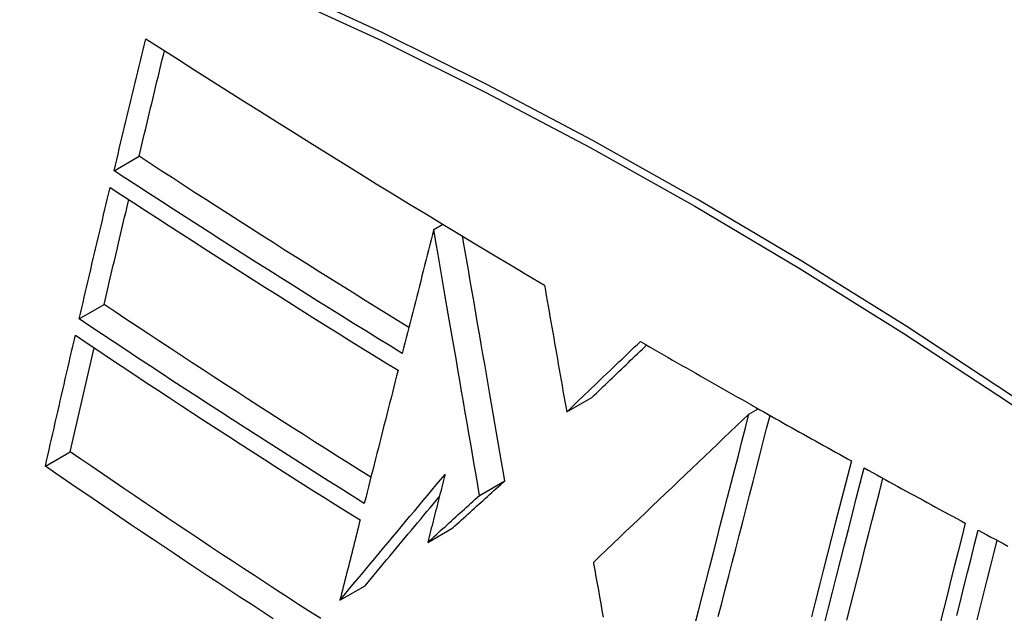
# Model space of a CAD drawing. Header units: inches. Extents: x 23 to 567, y 61 to 264.
# Tile 165 of 256: x 518.469 to 518.7, y 223.399 to 223.538. Entities that reach past the tile are written whole.
import ezdxf

# ---------------------------------------------------------------- set-up
doc = ezdxf.new("R2010")
doc.units = ezdxf.units.IN
doc.header["$MEASUREMENT"] = 0
doc.layers.add('Visible Edges(ANSI)', color=7, linetype='Continuous', lineweight=25)
doc.layers.add('Visible Tangent Edges(ANSI)', color=7, linetype='Continuous', lineweight=25)

msp = doc.modelspace()

# ---------------------------------------------------------------- linework, layer by layer
at = {"layer": 'Visible Edges(ANSI)'}
for p, q in [((518.49111, 223.50243), (518.49696, 223.50581)), ((518.56601, 223.48868), (518.56811, 223.4899)), ((518.56601, 223.48868), (518.56601, 223.48868)), ((518.48293, 223.46772), (518.48877, 223.4711)), ((518.59714, 223.44592), (518.60304, 223.44933)), ((518.63984, 223.44542), (518.64199, 223.44666)), ((518.64039, 223.44757), (518.64088, 223.44729)), ((518.64088, 223.44729), (518.64146, 223.44696)), ((518.47501, 223.43319), (518.48084, 223.43656)), ((518.57675, 223.42638), (518.58264, 223.42978)), ((518.56457, 223.41537), (518.57047, 223.41877)), ((518.60338, 223.41067), (518.60344, 223.41038)), ((518.54401, 223.4018), (518.5499, 223.4052))]:
    msp.add_line(p, q, dxfattribs=at)
at = {"layer": 'Visible Edges(ANSI)', "flags": 128}
for points in [[(518.49111, 223.50243), (518.49141, 223.50372), (518.49172, 223.50501), (518.49203, 223.50629), (518.49234, 223.50758), (518.49264, 223.50887), (518.49295, 223.51016), (518.49326, 223.51145), (518.49357, 223.51273), (518.49388, 223.51402), (518.49419, 223.51531), (518.4945, 223.5166), (518.49481, 223.51789), (518.49512, 223.51918), (518.49543, 223.52047), (518.49574, 223.52176), (518.49605, 223.52305), (518.49636, 223.52433), (518.49667, 223.52562), (518.49698, 223.52691), (518.49729, 223.5282), (518.4976, 223.52949), (518.49791, 223.53077), (518.49822, 223.53206), (518.49853, 223.53334)], [(518.49853, 223.53334), (518.50235, 223.5309), (518.50617, 223.52846), (518.51, 223.52602), (518.51384, 223.52358), (518.51768, 223.52115), (518.52153, 223.51872), (518.52538, 223.51629), (518.52924, 223.51387), (518.53311, 223.51145), (518.53699, 223.50903), (518.54087, 223.50661), (518.54476, 223.5042), (518.54865, 223.5018), (518.55254, 223.4994), (518.55644, 223.49701), (518.56035, 223.49462), (518.56427, 223.49223), (518.56819, 223.48985), (518.57212, 223.48747), (518.57607, 223.48509), (518.58002, 223.48272), (518.58398, 223.48035), (518.58795, 223.47798), (518.59193, 223.47562)], [(518.49696, 223.50581), (518.49721, 223.50684), (518.49745, 223.50787), (518.4977, 223.5089), (518.49795, 223.50993), (518.49819, 223.51096), (518.49844, 223.51199), (518.49868, 223.51302), (518.49893, 223.51405), (518.49918, 223.51508), (518.49943, 223.51611), (518.49967, 223.51715), (518.49992, 223.51818), (518.50017, 223.51921), (518.50042, 223.52024), (518.50066, 223.52127), (518.50091, 223.5223), (518.50116, 223.52333), (518.50141, 223.52436), (518.50166, 223.5254), (518.5019, 223.52643), (518.50215, 223.52746), (518.5024, 223.52849), (518.50265, 223.52952), (518.5029, 223.53055)], [(518.56017, 223.4657), (518.5575, 223.46735), (518.55483, 223.469), (518.55217, 223.47065), (518.54951, 223.4723), (518.54685, 223.47395), (518.5442, 223.47561), (518.54155, 223.47727), (518.53891, 223.47893), (518.53626, 223.48059), (518.53362, 223.48226), (518.53099, 223.48393), (518.52835, 223.4856), (518.52572, 223.48728), (518.52309, 223.48896), (518.52046, 223.49063), (518.51784, 223.49231), (518.51522, 223.494), (518.5126, 223.49568), (518.50998, 223.49737), (518.50737, 223.49905), (518.50477, 223.50074), (518.50216, 223.50243), (518.49956, 223.50412), (518.49696, 223.50581)], [(518.55863, 223.45963), (518.55577, 223.46139), (518.55291, 223.46314), (518.55006, 223.46491), (518.54721, 223.46667), (518.54437, 223.46844), (518.54153, 223.47021), (518.5387, 223.47198), (518.53586, 223.47376), (518.53303, 223.47553), (518.53021, 223.47731), (518.52739, 223.4791), (518.52457, 223.48088), (518.52176, 223.48267), (518.51896, 223.48446), (518.51615, 223.48625), (518.51336, 223.48804), (518.51056, 223.48983), (518.50777, 223.49163), (518.50498, 223.49342), (518.5022, 223.49522), (518.49942, 223.49702), (518.49665, 223.49883), (518.49388, 223.50063), (518.49111, 223.50243)], [(518.48293, 223.46772), (518.48323, 223.469), (518.48353, 223.47029), (518.48383, 223.47157), (518.48413, 223.47285), (518.48443, 223.47414), (518.48473, 223.47542), (518.48503, 223.47671), (518.48533, 223.47799), (518.48563, 223.47928), (518.48593, 223.48056), (518.48623, 223.48185), (518.48654, 223.48313), (518.48684, 223.48442), (518.48714, 223.4857), (518.48745, 223.48699), (518.48775, 223.48827), (518.48805, 223.48956), (518.48836, 223.49084), (518.48866, 223.49213), (518.48896, 223.49341), (518.48927, 223.49469), (518.48957, 223.49598), (518.48988, 223.49726), (518.49018, 223.49854)], [(518.49018, 223.49854), (518.49294, 223.49674), (518.49571, 223.49493), (518.49848, 223.49313), (518.50125, 223.49133), (518.50403, 223.48953), (518.50681, 223.48773), (518.5096, 223.48593), (518.51239, 223.48414), (518.51518, 223.48235), (518.51798, 223.48055), (518.52078, 223.47877), (518.52359, 223.47698), (518.5264, 223.47519), (518.52922, 223.47341), (518.53204, 223.47163), (518.53487, 223.46985), (518.5377, 223.46807), (518.54053, 223.46629), (518.54337, 223.46452), (518.54621, 223.46275), (518.54906, 223.46098), (518.55191, 223.45922), (518.55477, 223.45746), (518.55763, 223.4557)], [(518.48877, 223.4711), (518.48901, 223.47212), (518.48925, 223.47314), (518.48949, 223.47417), (518.48973, 223.47519), (518.48997, 223.47621), (518.49021, 223.47724), (518.49045, 223.47826), (518.49069, 223.47929), (518.49093, 223.48031), (518.49117, 223.48134), (518.49141, 223.48236), (518.49165, 223.48339), (518.49189, 223.48441), (518.49213, 223.48544), (518.49237, 223.48646), (518.49262, 223.48749), (518.49286, 223.48851), (518.4931, 223.48954), (518.49334, 223.49056), (518.49358, 223.49159), (518.49383, 223.49261), (518.49407, 223.49364), (518.49431, 223.49466), (518.49455, 223.49568)], [(518.56601, 223.48868), (518.5657, 223.48747), (518.5654, 223.48627), (518.56509, 223.48506), (518.56478, 223.48385), (518.56447, 223.48264), (518.56416, 223.48143), (518.56386, 223.48022), (518.56355, 223.47901), (518.56324, 223.4778), (518.56293, 223.47659), (518.56262, 223.47537), (518.56232, 223.47416), (518.56201, 223.47295), (518.5617, 223.47174), (518.56139, 223.47053), (518.56108, 223.46931), (518.56078, 223.4681), (518.56047, 223.46689), (518.56016, 223.46568), (518.55985, 223.46447), (518.55955, 223.46326), (518.55924, 223.46205), (518.55893, 223.46084), (518.55863, 223.45963)], [(518.57675, 223.42638), (518.57633, 223.42879), (518.57591, 223.4312), (518.5755, 223.43361), (518.57508, 223.43603), (518.57466, 223.43846), (518.57424, 223.4409), (518.57382, 223.44335), (518.57339, 223.44581), (518.57296, 223.4483), (518.57253, 223.45079), (518.5721, 223.45331), (518.57166, 223.45585), (518.57122, 223.45842), (518.57077, 223.461), (518.57032, 223.46362), (518.56987, 223.46626), (518.56941, 223.46894), (518.56894, 223.47165), (518.56847, 223.47439), (518.56799, 223.47717), (518.56751, 223.47998), (518.56702, 223.48284), (518.56652, 223.48574), (518.56601, 223.48868)], [(518.58264, 223.42978), (518.58225, 223.43202), (518.58187, 223.43426), (518.58148, 223.4365), (518.58109, 223.43874), (518.5807, 223.44099), (518.58031, 223.44326), (518.57992, 223.44553), (518.57953, 223.44781), (518.57913, 223.4501), (518.57873, 223.45241), (518.57833, 223.45474), (518.57793, 223.45708), (518.57752, 223.45944), (518.57711, 223.46182), (518.5767, 223.46422), (518.57628, 223.46665), (518.57586, 223.4691), (518.57543, 223.47158), (518.575, 223.47408), (518.57456, 223.47662), (518.57412, 223.47918), (518.57368, 223.48178), (518.57322, 223.48441), (518.57276, 223.48708)], [(518.59193, 223.47562), (518.59215, 223.4744), (518.59236, 223.47317), (518.59257, 223.47195), (518.59279, 223.47072), (518.593, 223.46949), (518.59322, 223.46826), (518.59344, 223.46702), (518.59365, 223.46579), (518.59387, 223.46455), (518.59409, 223.46331), (518.5943, 223.46207), (518.59452, 223.46083), (518.59474, 223.45959), (518.59496, 223.45834), (518.59517, 223.4571), (518.59539, 223.45586), (518.59561, 223.45461), (518.59583, 223.45337), (518.59605, 223.45213), (518.59627, 223.45089), (518.59648, 223.44964), (518.5967, 223.4484), (518.59692, 223.44716), (518.59714, 223.44592)], [(518.55128, 223.43061), (518.54863, 223.43227), (518.54599, 223.43393), (518.54335, 223.43559), (518.54072, 223.43726), (518.53809, 223.43893), (518.53546, 223.4406), (518.53284, 223.44227), (518.53022, 223.44395), (518.52761, 223.44562), (518.525, 223.44731), (518.52239, 223.44899), (518.51978, 223.45068), (518.51718, 223.45237), (518.51458, 223.45406), (518.51198, 223.45576), (518.50939, 223.45746), (518.5068, 223.45916), (518.50421, 223.46086), (518.50163, 223.46256), (518.49905, 223.46427), (518.49648, 223.46597), (518.4939, 223.46768), (518.49134, 223.46939), (518.48877, 223.4711)], [(518.54973, 223.42451), (518.5469, 223.42628), (518.54407, 223.42805), (518.54124, 223.42982), (518.53843, 223.43159), (518.53561, 223.43337), (518.5328, 223.43516), (518.52999, 223.43694), (518.52719, 223.43874), (518.52439, 223.44053), (518.52159, 223.44233), (518.5188, 223.44413), (518.51602, 223.44593), (518.51323, 223.44774), (518.51046, 223.44954), (518.50768, 223.45135), (518.50491, 223.45317), (518.50215, 223.45498), (518.49939, 223.4568), (518.49663, 223.45862), (518.49388, 223.46044), (518.49114, 223.46226), (518.4884, 223.46408), (518.48566, 223.4659), (518.48293, 223.46772)], [(518.47501, 223.43319), (518.4753, 223.43447), (518.47559, 223.43574), (518.47588, 223.43702), (518.47617, 223.4383), (518.47646, 223.43958), (518.47675, 223.44086), (518.47704, 223.44214), (518.47733, 223.44342), (518.47762, 223.44469), (518.47791, 223.44597), (518.47821, 223.44725), (518.4785, 223.44853), (518.47879, 223.44981), (518.47909, 223.45109), (518.47938, 223.45237), (518.47967, 223.45365), (518.47997, 223.45493), (518.48026, 223.45621), (518.48056, 223.45749), (518.48085, 223.45877), (518.48115, 223.46004), (518.48144, 223.46132), (518.48174, 223.4626), (518.48204, 223.46388)], [(518.48204, 223.46388), (518.48477, 223.46205), (518.4875, 223.46022), (518.49025, 223.45839), (518.49299, 223.45656), (518.49574, 223.45474), (518.4985, 223.45292), (518.50126, 223.4511), (518.50402, 223.44928), (518.50679, 223.44746), (518.50956, 223.44565), (518.51233, 223.44384), (518.51511, 223.44203), (518.51789, 223.44023), (518.52067, 223.43843), (518.52346, 223.43663), (518.52625, 223.43484), (518.52904, 223.43305), (518.53184, 223.43126), (518.53465, 223.42948), (518.53745, 223.4277), (518.54027, 223.42593), (518.54309, 223.42415), (518.54592, 223.42238), (518.54875, 223.42061)], [(518.48084, 223.43656), (518.48107, 223.43757), (518.4813, 223.43859), (518.48153, 223.4396), (518.48176, 223.44062), (518.48199, 223.44163), (518.48222, 223.44265), (518.48245, 223.44366), (518.48269, 223.44468), (518.48292, 223.4457), (518.48315, 223.44671), (518.48338, 223.44773), (518.48361, 223.44875), (518.48385, 223.44976), (518.48408, 223.45078), (518.48431, 223.4518), (518.48454, 223.45281), (518.48478, 223.45383), (518.48501, 223.45485), (518.48525, 223.45586), (518.48548, 223.45688), (518.48571, 223.4579), (518.48595, 223.45891), (518.48618, 223.45993), (518.48642, 223.46094)], [(518.59714, 223.44592), (518.59786, 223.44661), (518.59858, 223.4473), (518.59929, 223.44798), (518.60001, 223.44867), (518.60073, 223.44936), (518.60145, 223.45005), (518.60217, 223.45074), (518.6029, 223.45143), (518.60362, 223.45212), (518.60434, 223.45281), (518.60506, 223.4535), (518.60578, 223.45419), (518.6065, 223.45487), (518.60722, 223.45556), (518.60794, 223.45625), (518.60866, 223.45694), (518.60938, 223.45763), (518.6101, 223.45832), (518.61082, 223.459), (518.61154, 223.45969), (518.61226, 223.46038), (518.61298, 223.46106), (518.6137, 223.46175), (518.61441, 223.46244)], [(518.60304, 223.44933), (518.60357, 223.44984), (518.6041, 223.45035), (518.60464, 223.45086), (518.60517, 223.45137), (518.6057, 223.45188), (518.60624, 223.45239), (518.60677, 223.4529), (518.60731, 223.45341), (518.60784, 223.45392), (518.60838, 223.45444), (518.60891, 223.45495), (518.60945, 223.45546), (518.60998, 223.45597), (518.61052, 223.45648), (518.61105, 223.45699), (518.61159, 223.4575), (518.61212, 223.45802), (518.61266, 223.45853), (518.61319, 223.45904), (518.61373, 223.45955), (518.61426, 223.46006), (518.6148, 223.46057), (518.61533, 223.46108), (518.61587, 223.46159)], [(518.61441, 223.46244), (518.61549, 223.46181), (518.61657, 223.46119), (518.61764, 223.46057), (518.61872, 223.45994), (518.6198, 223.45932), (518.62088, 223.4587), (518.62196, 223.45808), (518.62304, 223.45746), (518.62412, 223.45684), (518.6252, 223.45622), (518.62628, 223.4556), (518.62736, 223.45498), (518.62844, 223.45436), (518.62953, 223.45374), (518.63061, 223.45312), (518.6317, 223.4525), (518.63278, 223.45188), (518.63387, 223.45126), (518.63495, 223.45065), (518.63604, 223.45003), (518.63713, 223.44941), (518.63821, 223.4488), (518.6393, 223.44818), (518.64039, 223.44757)], [(518.55763, 223.4557), (518.5573, 223.4544), (518.55697, 223.45311), (518.55664, 223.45181), (518.55631, 223.45051), (518.55598, 223.44921), (518.55565, 223.44791), (518.55532, 223.44662), (518.555, 223.44532), (518.55467, 223.44401), (518.55434, 223.44271), (518.55401, 223.44141), (518.55368, 223.44011), (518.55335, 223.43881), (518.55302, 223.43751), (518.55269, 223.43621), (518.55236, 223.43491), (518.55203, 223.4336), (518.5517, 223.4323), (518.55137, 223.431), (518.55105, 223.4297), (518.55072, 223.4284), (518.55039, 223.4271), (518.55006, 223.42581), (518.54973, 223.42451)], [(518.64146, 223.44696), (518.64238, 223.44644), (518.64331, 223.44592), (518.64424, 223.44539), (518.64517, 223.44487), (518.6461, 223.44434), (518.64703, 223.44382), (518.64796, 223.4433), (518.64889, 223.44278), (518.64982, 223.44225), (518.65075, 223.44173), (518.65168, 223.44121), (518.65261, 223.44069), (518.65354, 223.44017), (518.65448, 223.43965), (518.65541, 223.43913), (518.65634, 223.43861), (518.65727, 223.43809), (518.65821, 223.43757), (518.65914, 223.43705), (518.66008, 223.43653), (518.66101, 223.43601), (518.66195, 223.43549), (518.66288, 223.43497), (518.66382, 223.43446)], [(518.63984, 223.44542), (518.63839, 223.44404), (518.63692, 223.44265), (518.63545, 223.44124), (518.63397, 223.43983), (518.63247, 223.43841), (518.63097, 223.43698), (518.62946, 223.43554), (518.62794, 223.43409), (518.62642, 223.43264), (518.62489, 223.43118), (518.62335, 223.42972), (518.62181, 223.42825), (518.62027, 223.42678), (518.61873, 223.42531), (518.61719, 223.42384), (518.61564, 223.42237), (518.6141, 223.4209), (518.61256, 223.41943), (518.61102, 223.41796), (518.60948, 223.41649), (518.60795, 223.41503), (518.60642, 223.41357), (518.6049, 223.41212), (518.60338, 223.41067)], [(518.62713, 223.39602), (518.62798, 223.39936), (518.62884, 223.40269), (518.6297, 223.40603), (518.63056, 223.40936), (518.63141, 223.41269), (518.63227, 223.41601), (518.63312, 223.41933), (518.63397, 223.42263), (518.63482, 223.42593), (518.63567, 223.42922), (518.63651, 223.43249), (518.63735, 223.43575), (518.63818, 223.43899), (518.63901, 223.44222), (518.63984, 223.44542)], [(518.63265, 223.39797), (518.63346, 223.40114), (518.63428, 223.40432), (518.6351, 223.40749), (518.63591, 223.41066), (518.63673, 223.41383), (518.63754, 223.417), (518.63836, 223.42016), (518.63917, 223.42331), (518.63998, 223.42646), (518.64078, 223.42959), (518.64159, 223.43272), (518.64239, 223.43583), (518.64319, 223.43893), (518.64398, 223.44202), (518.64477, 223.44509)], [(518.53952, 223.3975), (518.53691, 223.39917), (518.53431, 223.40084), (518.53172, 223.40252), (518.52913, 223.4042), (518.52655, 223.40588), (518.52397, 223.40757), (518.5214, 223.40925), (518.51884, 223.41094), (518.51628, 223.41263), (518.51373, 223.41433), (518.51118, 223.41602), (518.50863, 223.41772), (518.50609, 223.41942), (518.50355, 223.42112), (518.50102, 223.42283), (518.49849, 223.42453), (518.49596, 223.42624), (518.49343, 223.42796), (518.49091, 223.42967), (518.48839, 223.43139), (518.48587, 223.43311), (518.48336, 223.43483), (518.48084, 223.43656)], [(518.5284, 223.39747), (518.5258, 223.39916), (518.5232, 223.40085), (518.5206, 223.40254), (518.51801, 223.40424), (518.51543, 223.40594), (518.51285, 223.40764), (518.51028, 223.40934), (518.50772, 223.41104), (518.50516, 223.41275), (518.50261, 223.41445), (518.50006, 223.41616), (518.49752, 223.41786), (518.49499, 223.41957), (518.49247, 223.42128), (518.48995, 223.42298), (518.48744, 223.42469), (518.48494, 223.42639), (518.48244, 223.42809), (518.47996, 223.42979), (518.47748, 223.43149), (518.47501, 223.43319)], [(518.66382, 223.43446), (518.6629, 223.43089), (518.66199, 223.4273), (518.66107, 223.42369), (518.66014, 223.42006), (518.6592, 223.41641), (518.65827, 223.41273), (518.65733, 223.40905), (518.65638, 223.40535), (518.65544, 223.40164), (518.65449, 223.39792)], [(518.6575, 223.39628), (518.65844, 223.4), (518.65939, 223.40371), (518.66033, 223.40741), (518.66127, 223.41109), (518.6622, 223.41476), (518.66313, 223.41841), (518.66406, 223.42204), (518.66498, 223.42565), (518.6659, 223.42924), (518.6668, 223.4328)], [(518.6668, 223.4328), (518.66779, 223.43226), (518.66877, 223.43172), (518.66976, 223.43118), (518.67074, 223.43064), (518.67172, 223.43009), (518.67271, 223.42955), (518.6737, 223.42901), (518.67468, 223.42847), (518.67567, 223.42793), (518.67666, 223.42739), (518.67764, 223.42685), (518.67863, 223.42631), (518.67962, 223.42577), (518.68061, 223.42523), (518.68159, 223.42469), (518.68258, 223.42416), (518.68357, 223.42362), (518.68456, 223.42308), (518.68555, 223.42254), (518.68654, 223.422), (518.68753, 223.42147), (518.68852, 223.42093), (518.68951, 223.42039), (518.69051, 223.41986)], [(518.54401, 223.4018), (518.54503, 223.40302), (518.54605, 223.40425), (518.54707, 223.40547), (518.54809, 223.4067), (518.54911, 223.40793), (518.55014, 223.40916), (518.55116, 223.41039), (518.55219, 223.41162), (518.55322, 223.41285), (518.55425, 223.41408), (518.55528, 223.41532), (518.55631, 223.41655), (518.55733, 223.41778), (518.55836, 223.41901), (518.55939, 223.42024), (518.56042, 223.42147), (518.56145, 223.4227), (518.56248, 223.42393), (518.56351, 223.42516), (518.56454, 223.42638), (518.56556, 223.4276), (518.56659, 223.42883), (518.56761, 223.43005), (518.56863, 223.43126)], [(518.56863, 223.43126), (518.56846, 223.4306), (518.56829, 223.42994), (518.56813, 223.42928), (518.56796, 223.42862), (518.56779, 223.42796), (518.56762, 223.42729), (518.56745, 223.42663), (518.56728, 223.42597), (518.56711, 223.42531), (518.56694, 223.42464), (518.56677, 223.42398), (518.5666, 223.42332), (518.56643, 223.42266), (518.56626, 223.42199), (518.5661, 223.42133), (518.56593, 223.42067), (518.56576, 223.42001), (518.56559, 223.41934), (518.56542, 223.41868), (518.56525, 223.41802), (518.56508, 223.41736), (518.56491, 223.4167), (518.56474, 223.41603), (518.56457, 223.41537)], [(518.57047, 223.41877), (518.57097, 223.41923), (518.57148, 223.41969), (518.57199, 223.42015), (518.57249, 223.42061), (518.573, 223.42106), (518.5735, 223.42152), (518.57401, 223.42198), (518.57452, 223.42244), (518.57503, 223.4229), (518.57553, 223.42336), (518.57604, 223.42382), (518.57655, 223.42428), (518.57706, 223.42474), (518.57756, 223.42519), (518.57807, 223.42565), (518.57858, 223.42611), (518.57909, 223.42657), (518.57959, 223.42703), (518.5801, 223.42749), (518.58061, 223.42795), (518.58112, 223.42841), (518.58163, 223.42887), (518.58213, 223.42932), (518.58264, 223.42978)], [(518.66274, 223.39716), (518.6636, 223.40053), (518.66446, 223.40389), (518.66531, 223.40725), (518.66616, 223.41059), (518.66701, 223.41392), (518.66786, 223.41724), (518.6687, 223.42055), (518.66954, 223.42384), (518.67038, 223.42712), (518.67121, 223.43038)], [(518.5499, 223.4052), (518.55062, 223.40606), (518.55134, 223.40693), (518.55206, 223.40779), (518.55278, 223.40866), (518.5535, 223.40953), (518.55422, 223.41039), (518.55495, 223.41126), (518.55567, 223.41213), (518.55639, 223.413), (518.55712, 223.41387), (518.55785, 223.41474), (518.55857, 223.41561), (518.5593, 223.41648), (518.56002, 223.41735), (518.56075, 223.41822), (518.56148, 223.41909), (518.56221, 223.41996), (518.56293, 223.42083), (518.56366, 223.4217), (518.56439, 223.42257), (518.56512, 223.42344), (518.56585, 223.42431), (518.56657, 223.42518), (518.5673, 223.42605)], [(518.56457, 223.41537), (518.56508, 223.41583), (518.56559, 223.41629), (518.56609, 223.41675), (518.5666, 223.4172), (518.5671, 223.41766), (518.56761, 223.41812), (518.56812, 223.41858), (518.56863, 223.41904), (518.56913, 223.4195), (518.56964, 223.41996), (518.57015, 223.42041), (518.57065, 223.42087), (518.57116, 223.42133), (518.57167, 223.42179), (518.57218, 223.42225), (518.57268, 223.42271), (518.57319, 223.42317), (518.5737, 223.42363), (518.57421, 223.42409), (518.57472, 223.42455), (518.57522, 223.425), (518.57573, 223.42546), (518.57624, 223.42592), (518.57675, 223.42638)], [(518.54875, 223.42061), (518.54855, 223.41983), (518.54836, 223.41904), (518.54816, 223.41826), (518.54796, 223.41748), (518.54776, 223.4167), (518.54757, 223.41591), (518.54737, 223.41513), (518.54717, 223.41434), (518.54697, 223.41356), (518.54678, 223.41278), (518.54658, 223.41199), (518.54638, 223.41121), (518.54618, 223.41042), (518.54599, 223.40964), (518.54579, 223.40885), (518.54559, 223.40807), (518.54539, 223.40729), (518.5452, 223.4065), (518.545, 223.40572), (518.5448, 223.40493), (518.54461, 223.40415), (518.54441, 223.40337), (518.54421, 223.40258), (518.54401, 223.4018)], [(518.69051, 223.41986), (518.68967, 223.41656), (518.68884, 223.41325), (518.688, 223.40992), (518.68716, 223.40658), (518.68631, 223.40322), (518.68547, 223.39985), (518.68462, 223.39648)], [(518.6885, 223.39822), (518.68935, 223.40159), (518.69019, 223.40494), (518.69103, 223.40829), (518.69186, 223.41161), (518.6927, 223.41493), (518.69353, 223.41822)], [(518.69353, 223.41822), (518.69452, 223.41769), (518.69552, 223.41715), (518.69651, 223.41662), (518.69751, 223.41608), (518.6985, 223.41555), (518.6995, 223.41501), (518.70049, 223.41448)], [(518.69327, 223.39719), (518.69406, 223.40032), (518.69484, 223.40344), (518.69562, 223.40656), (518.6964, 223.40966), (518.69718, 223.41276), (518.69796, 223.41584)], [(518.60344, 223.41038), (518.60371, 223.40883), (518.60399, 223.40727), (518.60427, 223.40571), (518.60455, 223.40414), (518.60483, 223.40258), (518.60512, 223.40101), (518.6054, 223.39944), (518.60568, 223.39787)]]:
    msp.add_lwpolyline(points, dxfattribs=at)
at = {"layer": 'Visible Edges(ANSI)'}
msp.add_ellipse((518.68914, 222.51742), major_axis=(-0.64961, 1.12515), ratio=0.57735, start_param=5.161526, end_param=5.834048, dxfattribs=at)
at = {"layer": 'Visible Tangent Edges(ANSI)'}
msp.add_line((518.56601, 223.48868), (518.56811, 223.48989), dxfattribs=at)
at = {"layer": 'Visible Tangent Edges(ANSI)', "flags": 128}
for points in [[(518.8473, 223.33723), (518.82331, 223.35775), (518.79915, 223.3776), (518.77484, 223.39674), (518.75042, 223.41517), (518.72592, 223.43285), (518.70136, 223.44977), (518.67679, 223.46592), (518.65222, 223.48126), (518.62767, 223.49581), (518.60312, 223.50957), (518.57859, 223.52254), (518.55408, 223.53471), (518.52964, 223.54605), (518.50529, 223.55657), (518.48105, 223.56624), (518.45693, 223.57506), (518.43295, 223.58304), (518.40912, 223.59016), (518.38547, 223.59641), (518.362, 223.6018), (518.33874, 223.60631)], [(518.33893, 223.60369), (518.36211, 223.59928), (518.38551, 223.59399), (518.4091, 223.58784), (518.43287, 223.58082), (518.4568, 223.57294), (518.48086, 223.56421), (518.50504, 223.55462), (518.52934, 223.54418), (518.55373, 223.53291), (518.57817, 223.5208), (518.60265, 223.50789), (518.62714, 223.49417), (518.65163, 223.47964), (518.67613, 223.46432), (518.70063, 223.44819), (518.72511, 223.43128), (518.74953, 223.41359), (518.77387, 223.39516), (518.79808, 223.37601), (518.82215, 223.35616), (518.84604, 223.33563)]]:
    msp.add_lwpolyline(points, dxfattribs=at)

doc.saveas('drawing.dxf')
